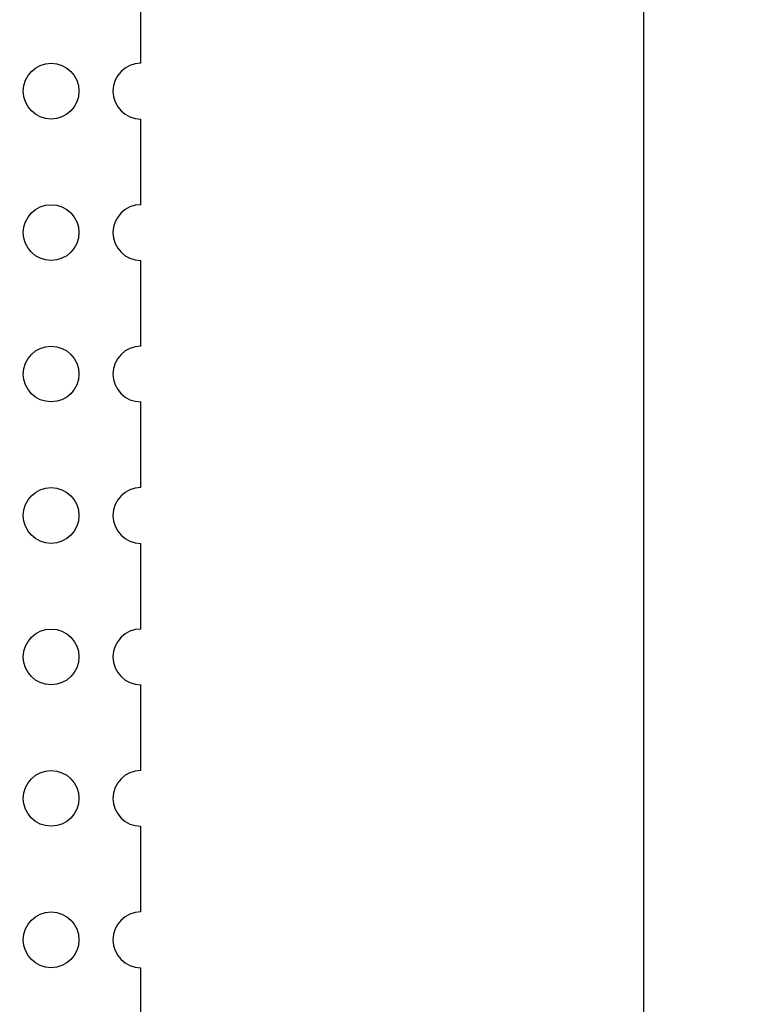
# Model space of a CAD drawing. Header units: millimetres. Extents: x 0 to 297, y 0 to 210.
# Tile 50 of 172: x 108 to 121, y 115 to 133. Entities that reach past the tile are written whole.
import ezdxf

# ---------------------------------------------------------------- set-up
doc = ezdxf.new("R2010")
doc.units = ezdxf.units.MM
doc.header["$LTSCALE"] = 16.335
doc.header["$PDMODE"] = 3
doc.header["$PDSIZE"] = 8
doc.layers.get('0').update_dxf_attribs({"linetype": 'CONTINUOUS'})
doc.layers.get('Defpoints').update_dxf_attribs({"linetype": 'CONTINUOUS'})
doc.layers.add('OPEN_CASCADEDXF_CONTINUOUS_LINE', color=7, linetype='CONTINUOUS')
doc.styles.get("Standard").update_dxf_attribs({"font": '仿宋_GB2312.ttf'})
doc.dimstyles.get("Standard").update_dxf_attribs({"dimtxt": 2.5, "dimasz": 3.5, "dimexe": 1.5, "dimexo": 1, "dimtad": 1, "dimdsep": 46, "dimtxsty": 'Standard', "dimblk": '_FILLED', "dimblk1": '_FILLED', "dimblk2": '_FILLED', "dimcen": 0.09, "dimazin": 2, "dimtol": 1, "dimtp": 0.01, "dimtm": 0.01, "dimtfac": 1, "dimtofl": 0, "dimtmove": 0, "dimatfit": 3, "dimldrblk": '_FILLED', "dimfxl": 1, "dimtolj": 1, "dimarcsym": 0})

# ---------------------------------------------------------------- blocks, each defined once
blk = doc.blocks.new('_FILLED')
at = {"color": 0, "linetype": 'ByBlock'}
blk.add_solid([(0, 0), (-1, 0.171), (-1, -0.171)], dxfattribs=at)
blk = doc.blocks.new('*D33')
at = {"color": 0, "lineweight": -2, "transparency": 16777216}
for p, q in [((111.927, 148.109), (110.494, 147.849)), ((107.877, 147.376), (109.51, 147.671)), ((106.893, 147.198), (105.909, 147.02)), ((104.104, 134.774), (120.598, 134.774)), ((119.098, 133.774), (119.098, 115.192)), ((119.098, 94.36), (119.098, 112.942)), ((109.693, 93.36), (120.598, 93.36))]:
    blk.add_line(p, q, dxfattribs=at)
at = {"layer": 'Defpoints', "color": 0, "transparency": 16777216}
for p in [(109.51, 147.671), (107.877, 147.376), (103.104, 134.774), (108.693, 93.36), (119.098, 93.36)]:
    blk.add_point(p, dxfattribs=at)
at = {"color": 0, "lineweight": -2, "transparency": 16777216}
for p, rotation in [((109.51, 147.671), 190.2529276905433), ((107.877, 147.376), 10.25292769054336), ((119.098, 134.774), 90), ((119.098, 93.36), 270)]:
    blk.add_blockref('_FILLED', p, dxfattribs=dict(at, rotation=rotation))
at = {"color": 0, "transparency": 16777216, "char_height": 1, "attachment_point": 5}
for s, insert in [('\\A1;4*∅1.66', (115.267, 148.109)), ('\\A1;41.41', (119.098, 114.067))]:
    blk.add_mtext(s, dxfattribs=dict(at, insert=insert))

msp = doc.modelspace()

# ---------------------------------------------------------------- linework, layer by layer
at = {"layer": 'OPEN_CASCADEDXF_CONTINUOUS_LINE', "color": 7, "linetype": 'Continuous'}
for p, q in [((110.068, 132.234), (110.068, 133.774)), ((110.068, 129.694), (110.068, 131.234)), ((110.068, 127.154), (110.068, 128.694)), ((110.068, 124.614), (110.068, 126.154)), ((110.068, 122.074), (110.068, 123.614)), ((110.068, 119.534), (110.068, 121.074)), ((110.068, 116.994), (110.068, 118.534)), ((110.068, 114.454), (110.068, 115.994))]:
    msp.add_line(p, q, dxfattribs=at)
for centre in [(108.458, 131.734), (108.458, 129.194), (108.458, 126.654), (108.458, 124.114), (108.458, 121.574), (108.458, 119.034), (108.458, 116.494)]:
    msp.add_circle(centre, 0.5, dxfattribs=at)
for centre in [(110.068, 131.734), (110.068, 129.194), (110.068, 126.654), (110.068, 124.114), (110.068, 121.574), (110.068, 119.034), (110.068, 116.494)]:
    msp.add_arc(centre, 0.5, 90, 270, dxfattribs=at)

# ---------------------------------------------------------------- dimensions: what is measured, and where the dimension line sits
at = {"color": 3}
dim = msp.add_linear_dim(base=(119.098, 93.36), p1=(103.104, 134.774), p2=(108.693, 93.36), angle=90, dimstyle='Standard', override={"dimtxt": 1, "dimasz": 1, "dimtad": 0, "dimtih": 1, "dimtoh": 1, "dimzin": 0, "dimcen": 2.673, "dimadec": 0, "dimazin": 0, "dimtol": 0, "dimtzin": 0}, dxfattribs=at)
dim.commit()
dim.dimension.update_dxf_attribs({"geometry": '*D33', "text_midpoint": (119.098, 114.067), "dimtype": 160})
dim = msp.add_diameter_dim_2p(p1=(107.877, 147.376), p2=(109.51, 147.671), text='4*<>', dimstyle='Standard', override={"dimtxt": 1, "dimasz": 1, "dimtad": 0, "dimtih": 1, "dimtoh": 1, "dimzin": 0, "dimcen": 2.673, "dimadec": 0, "dimazin": 0, "dimtol": 0, "dimtofl": 1, "dimtzin": 0}, dxfattribs=at)
dim.commit()
dim.dimension.update_dxf_attribs({"geometry": '*D33', "text_midpoint": (111.927, 148.109), "dimtype": 163})

doc.saveas('drawing.dxf')
